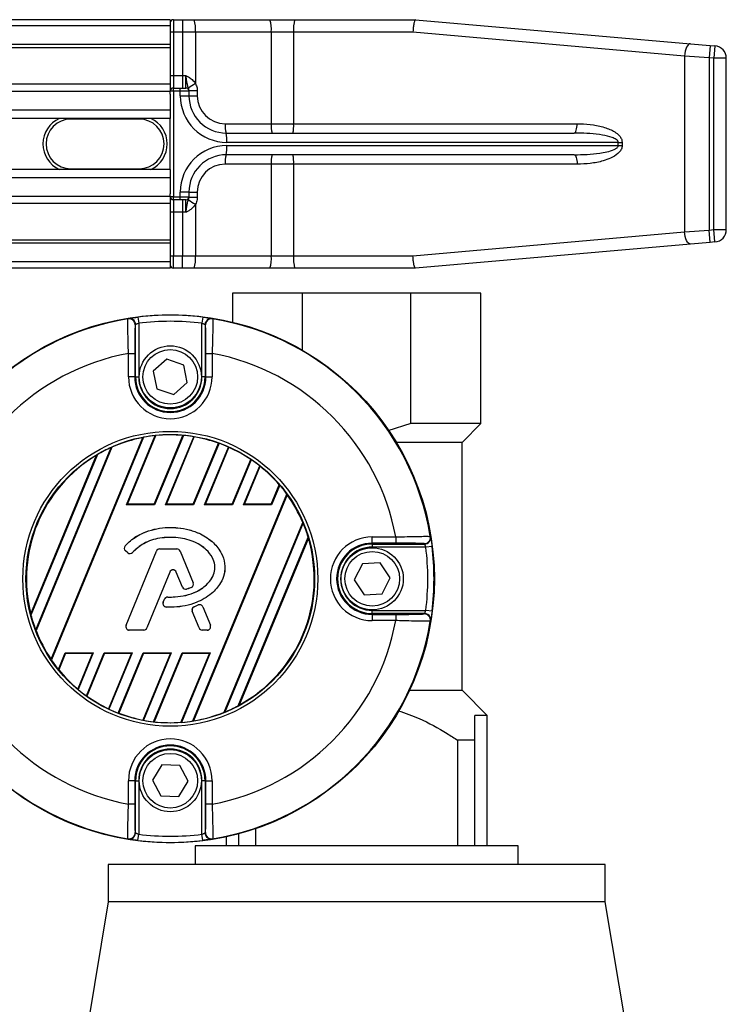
# Model space of a CAD drawing. Header units: millimetres. Extents: x 0 to 420, y 0 to 297.
# Tile 92 of 128: x 220.22 to 224.32, y 234.21 to 239.92. Entities that reach past the tile are written whole.
import ezdxf

# ---------------------------------------------------------------- set-up
doc = ezdxf.new("R2010")
doc.units = ezdxf.units.MM

msp = doc.modelspace()

# ---------------------------------------------------------------- linework, layer by layer
at = {"color": 7, "linetype": 'Continuous', "lineweight": 25}
for p, q in [((221.09183, 239.92173), (58.90817, 239.92173)), ((221.09183, 239.88569), (58.90817, 239.88569)), ((221.09183, 239.92173), (221.09183, 239.88569)), ((221.09183, 239.88569), (221.09183, 239.77756)), ((221.10985, 239.92173), (221.10985, 239.84965)), ((221.10985, 239.92173), (221.16242, 239.92173)), ((221.16242, 239.92173), (221.16242, 239.84965)), ((221.16242, 239.92173), (221.22979, 239.92173)), ((221.22979, 239.92173), (221.67005, 239.92173)), ((221.67005, 239.92173), (221.81278, 239.92173)), ((221.81278, 239.92173), (222.51485, 239.92173)), ((222.51485, 239.92173), (222.51495, 239.92173)), ((222.51495, 239.92173), (224.10923, 239.78225)), ((221.10985, 239.84965), (221.09183, 239.84965)), ((221.10985, 239.84965), (221.10985, 239.59736)), ((221.16242, 239.84965), (221.10985, 239.84965)), ((221.16242, 239.84965), (221.16242, 239.59736)), ((221.23728, 239.84965), (221.16242, 239.84965)), ((221.67753, 239.84965), (221.23728, 239.84965)), ((221.23728, 239.84965), (221.23728, 239.55062)), ((221.67753, 239.84965), (221.67753, 239.31804)), ((221.80729, 239.84965), (221.67753, 239.84965)), ((221.80729, 239.84965), (221.80729, 239.31804)), ((222.49921, 239.84965), (221.80729, 239.84965)), ((224.07421, 239.71044), (222.49921, 239.84965)), ((221.09183, 239.77756), (58.90817, 239.77756)), ((221.09183, 239.75918), (58.90817, 239.75918)), ((221.09183, 239.77756), (221.09183, 239.75918)), ((221.09183, 239.75918), (221.09183, 239.5469)), ((224.10923, 239.78225), (224.2242, 239.77219)), ((224.2242, 239.77219), (224.21791, 239.70038)), ((224.2242, 239.77219), (224.25119, 239.76983)), ((224.25119, 239.76983), (224.24491, 239.69802)), ((224.21791, 239.70038), (224.07421, 239.71044)), ((224.07421, 239.71044), (224.07421, 238.69138)), ((224.24491, 239.69802), (224.21791, 239.70038)), ((224.21791, 239.70038), (224.21791, 238.70144)), ((224.24491, 238.7038), (224.24491, 239.69802)), ((224.31699, 239.69802), (224.24491, 239.69802)), ((224.31699, 238.7038), (224.31699, 239.69802)), ((221.09183, 239.59736), (221.10985, 239.59736)), ((221.10985, 239.59736), (221.10985, 239.52528)), ((221.10985, 239.59736), (221.16242, 239.59736)), ((221.16242, 239.59736), (221.16242, 239.52528)), ((221.16242, 239.59736), (221.18243, 239.59736)), ((221.09183, 239.5469), (207.91889, 239.5469)), ((221.09183, 239.5469), (221.09183, 239.50726)), ((221.10985, 239.52528), (221.1484, 239.52528)), ((221.1484, 239.52528), (221.18193, 239.52528)), ((221.09183, 239.50508), (207.96038, 239.50508)), ((221.09183, 239.48984), (221.09183, 239.50726)), ((221.1111, 239.50726), (221.09183, 239.50726)), ((221.09183, 239.48984), (221.09183, 239.39737)), ((221.1111, 239.50726), (221.1111, 238.89456)), ((221.14966, 239.50726), (221.1111, 239.50726)), ((221.14966, 239.48023), (221.14966, 239.50726)), ((221.19995, 239.50726), (221.14966, 239.50726)), ((221.14966, 239.48023), (221.19995, 239.48023)), ((221.19995, 239.51028), (221.2484, 239.51028)), ((221.19995, 239.50726), (221.19995, 239.48023)), ((221.19995, 239.48023), (221.2484, 239.48023)), ((221.2484, 239.51028), (221.2484, 239.48023)), ((221.09183, 239.39737), (208.02291, 239.39737)), ((221.09183, 239.39737), (221.09183, 239.34868)), ((221.09183, 239.34868), (208.03702, 239.34868)), ((220.51517, 239.34868), (220.51517, 239.34507)), ((220.91162, 239.34507), (220.51517, 239.34507)), ((220.91162, 239.34507), (220.91162, 239.34868)), ((221.09183, 239.05314), (221.09183, 239.34868)), ((221.41058, 239.31804), (221.67753, 239.31804)), ((221.67753, 239.31804), (221.80729, 239.31804)), ((221.80729, 239.31804), (223.45167, 239.31804)), ((221.41619, 239.26398), (223.43491, 239.26398)), ((223.69039, 239.20992), (221.41997, 239.20992)), ((221.41997, 239.1919), (223.69039, 239.1919)), ((223.69039, 239.1919), (223.69039, 239.20992)), ((223.69039, 239.20992), (223.71293, 239.20992)), ((223.69039, 239.1919), (223.71293, 239.1919)), ((223.71293, 239.20992), (223.71293, 239.1919)), ((223.43491, 239.13784), (221.41619, 239.13784)), ((221.67753, 239.08378), (221.41058, 239.08378)), ((221.80729, 239.08378), (221.67753, 239.08378)), ((221.67753, 239.08378), (221.67753, 238.55218)), ((221.80729, 239.08378), (221.80729, 238.55218)), ((223.45167, 239.08378), (221.80729, 239.08378)), ((221.09183, 239.05314), (208.04505, 239.05314)), ((220.51517, 239.05675), (220.91162, 239.05675)), ((220.51517, 239.05314), (220.51517, 239.05675)), ((220.91162, 239.05675), (220.91162, 239.05314)), ((221.09183, 239.05314), (221.09183, 239.00445)), ((221.09183, 239.00445), (208.04505, 239.00445)), ((221.09183, 239.00445), (221.09183, 238.91198)), ((221.09183, 238.89674), (208.04505, 238.89674)), ((221.09183, 238.89456), (221.09183, 238.91198)), ((221.14966, 238.89456), (221.14966, 238.92159)), ((221.19995, 238.92159), (221.14966, 238.92159)), ((221.19995, 238.92159), (221.19995, 238.89456)), ((221.19995, 238.92159), (221.2484, 238.92159)), ((221.2484, 238.92159), (221.2484, 238.89155)), ((221.09183, 238.85493), (208.04505, 238.85493)), ((221.1111, 238.89456), (221.09183, 238.89456)), ((221.09183, 238.89456), (221.09183, 238.85493)), ((221.09183, 238.85493), (221.09183, 238.64264)), ((221.1484, 238.87654), (221.10985, 238.87654)), ((221.10985, 238.87654), (221.10985, 238.80446)), ((221.1111, 238.89456), (221.14966, 238.89456)), ((221.18193, 238.87654), (221.1484, 238.87654)), ((221.14966, 238.89456), (221.19995, 238.89456)), ((221.16242, 238.87654), (221.16242, 238.80446)), ((221.19995, 238.89155), (221.2484, 238.89155)), ((221.23728, 238.8512), (221.23728, 238.55218)), ((221.10985, 238.80446), (221.09183, 238.80446)), ((221.16242, 238.80446), (221.10985, 238.80446)), ((221.10985, 238.80446), (221.10985, 238.55218)), ((221.18243, 238.80446), (221.16242, 238.80446)), ((221.16242, 238.80446), (221.16242, 238.55218)), ((222.49921, 238.55218), (224.07421, 238.69138)), ((224.07421, 238.69138), (224.21791, 238.70144)), ((224.21791, 238.70144), (224.24491, 238.7038)), ((224.2242, 238.62963), (224.21791, 238.70144)), ((224.25119, 238.632), (224.24491, 238.7038)), ((224.24491, 238.7038), (224.31699, 238.7038)), ((221.09183, 238.64264), (208.04505, 238.64264)), ((221.09183, 238.62426), (208.04505, 238.62426)), ((221.09183, 238.64264), (221.09183, 238.62426)), ((221.09183, 238.62426), (221.09183, 238.51614)), ((224.10923, 238.61958), (222.51495, 238.48009)), ((224.2242, 238.62963), (224.10923, 238.61958)), ((224.25119, 238.632), (224.2242, 238.62963)), ((221.09183, 238.51614), (208.04505, 238.51614)), ((221.09183, 238.55218), (221.10985, 238.55218)), ((221.09183, 238.51614), (221.09183, 238.48009)), ((221.10985, 238.55218), (221.16242, 238.55218)), ((221.10985, 238.48009), (221.10985, 238.55218)), ((221.16242, 238.48009), (221.16242, 238.55218)), ((221.16242, 238.55218), (221.23728, 238.55218)), ((221.23728, 238.55218), (221.67753, 238.55218)), ((221.67753, 238.55218), (221.80729, 238.55218)), ((221.80729, 238.55218), (222.49921, 238.55218)), ((221.09183, 238.48009), (208.04505, 238.48009)), ((221.16242, 238.48009), (221.10985, 238.48009)), ((221.22979, 238.48009), (221.16242, 238.48009)), ((221.67005, 238.48009), (221.22979, 238.48009)), ((221.81278, 238.48009), (221.67005, 238.48009)), ((222.51485, 238.48009), (221.81278, 238.48009)), ((222.51495, 238.48009), (222.51485, 238.48009)), ((221.45224, 238.33593), (221.45224, 238.16662)), ((221.85885, 238.33593), (221.45224, 238.33593)), ((221.85885, 238.00372), (221.85885, 238.33593)), ((222.48725, 238.33593), (221.85885, 238.33593)), ((222.48725, 237.57889), (222.48725, 238.33593)), ((222.89387, 238.33593), (222.48725, 238.33593)), ((222.89387, 237.57889), (222.89387, 238.33593)), ((220.90385, 238.19615), (220.90828, 238.16038)), ((220.90828, 238.16038), (220.90828, 237.84938)), ((221.27981, 238.19615), (221.27538, 238.16038)), ((221.27538, 237.84938), (221.27538, 238.16038)), ((220.89026, 237.84938), (220.89026, 238.15221)), ((221.29339, 238.15221), (221.29339, 237.84938)), ((220.84918, 237.98561), (220.88521, 237.98561)), ((220.84918, 237.84938), (220.84918, 237.98561)), ((220.88521, 237.98561), (220.88521, 237.84938)), ((221.29844, 237.98561), (221.33448, 237.98561)), ((221.29844, 237.84938), (221.29844, 237.98561)), ((221.33448, 237.98561), (221.33448, 237.84938)), ((221.07116, 237.95134), (220.99319, 237.88247)), ((221.1698, 237.91826), (221.07116, 237.95134)), ((220.99319, 237.88247), (221.01385, 237.7805)), ((221.19046, 237.81629), (221.1698, 237.91826)), ((220.88521, 237.84938), (220.84918, 237.84938)), ((220.89026, 237.84938), (220.88521, 237.84938)), ((220.89026, 237.84938), (220.90828, 237.84938)), ((221.11249, 237.74742), (221.19046, 237.81629)), ((221.29339, 237.84938), (221.27538, 237.84938)), ((221.29339, 237.84938), (221.29844, 237.84938)), ((221.29844, 237.84938), (221.33448, 237.84938)), ((221.01385, 237.7805), (221.11249, 237.74742)), ((222.48725, 237.57889), (222.35391, 237.53579)), ((222.89387, 237.57889), (222.48725, 237.57889)), ((222.78593, 237.47095), (222.89387, 237.57889)), ((220.39983, 236.21112), (220.93268, 237.49755)), ((220.93671, 237.49896), (220.40167, 236.20727)), ((220.83784, 237.10737), (221.00415, 237.50887)), ((220.8426, 237.11054), (221.00747, 237.50858)), ((220.99864, 237.11054), (221.16399, 237.50973)), ((221.16756, 237.51005), (221.00076, 237.10737)), ((221.0641, 237.10737), (221.22771, 237.50236)), ((221.06886, 237.11054), (221.23068, 237.50123)), ((222.40219, 237.47095), (222.78593, 237.47095)), ((222.78575, 236.02932), (222.78575, 237.47095)), ((220.31086, 236.38135), (220.7494, 237.44008)), ((220.75327, 237.44112), (220.31286, 236.37788)), ((221.2249, 237.11054), (221.37155, 237.4646)), ((221.37479, 237.46411), (221.22702, 237.10737)), ((221.29036, 237.10737), (221.42912, 237.44237)), ((221.29512, 237.11054), (221.43179, 237.4405)), ((220.28239, 236.47384), (220.66387, 237.39482)), ((220.66883, 237.39848), (220.2833, 236.46774)), ((221.45116, 237.11054), (221.55868, 237.37011)), ((221.56161, 237.36889), (221.45328, 237.10737)), ((221.51662, 237.10737), (221.61018, 237.33323)), ((221.52138, 237.11054), (221.61252, 237.33057)), ((221.67742, 237.11054), (221.72407, 237.22318)), ((221.72666, 237.22113), (221.67954, 237.10737)), ((221.22332, 235.85304), (221.76818, 237.16845)), ((221.77009, 237.16474), (221.22729, 235.85432)), ((220.83784, 237.10737), (220.8426, 237.11054)), ((221.00076, 237.10737), (220.83784, 237.10737)), ((220.99864, 237.11054), (220.8426, 237.11054)), ((221.00076, 237.10737), (220.99864, 237.11054)), ((221.0641, 237.10737), (221.06886, 237.11054)), ((221.22702, 237.10737), (221.0641, 237.10737)), ((221.2249, 237.11054), (221.06886, 237.11054)), ((221.22702, 237.10737), (221.2249, 237.11054)), ((221.29036, 237.10737), (221.29512, 237.11054)), ((221.45328, 237.10737), (221.29036, 237.10737)), ((221.45116, 237.11054), (221.29512, 237.11054)), ((221.45328, 237.10737), (221.45116, 237.11054)), ((221.51662, 237.10737), (221.52138, 237.11054)), ((221.67954, 237.10737), (221.51662, 237.10737)), ((221.67742, 237.11054), (221.52138, 237.11054)), ((221.67954, 237.10737), (221.67742, 237.11054)), ((221.09183, 236.97579), (221.09183, 236.97595)), ((221.4038, 235.90374), (221.85995, 237.00498)), ((221.86203, 237.00169), (221.4076, 235.9046)), ((221.48627, 235.9416), (221.89149, 236.9199)), ((221.89255, 236.91415), (221.49108, 235.94491)), ((222.26315, 236.92071), (222.39939, 236.92071)), ((222.26315, 236.88467), (222.26315, 236.92071)), ((222.39939, 236.92071), (222.39939, 236.88467)), ((220.82962, 236.86873), (220.82951, 236.86883)), ((220.83188, 236.84003), (220.83177, 236.83991)), ((220.84486, 236.82899), (220.83177, 236.83991)), ((220.84496, 236.82912), (220.83188, 236.84003)), ((221.02976, 236.85133), (221.02976, 236.85149)), ((221.02976, 236.85149), (221.12987, 236.85149)), ((221.02976, 236.85133), (221.12987, 236.85133)), ((221.12987, 236.85133), (221.12987, 236.85149)), ((222.39939, 236.88467), (222.26315, 236.88467)), ((222.26315, 236.87962), (222.26315, 236.88467)), ((222.26315, 236.87962), (222.56599, 236.87962)), ((222.26315, 236.87962), (222.26315, 236.8616)), ((222.57415, 236.8616), (222.26315, 236.8616)), ((222.60992, 236.86603), (222.57415, 236.8616)), ((220.83512, 236.4081), (221.011, 236.83888)), ((220.83526, 236.40804), (221.01114, 236.83882)), ((220.84496, 236.82912), (220.84486, 236.82899)), ((220.87302, 236.83136), (220.87314, 236.83126)), ((221.01114, 236.83882), (221.011, 236.83888)), ((221.14849, 236.83882), (221.14864, 236.83888)), ((221.14849, 236.83882), (221.22401, 236.65386)), ((221.14864, 236.83888), (221.22415, 236.65392)), ((222.20612, 236.76507), (222.15928, 236.67217)), ((222.30999, 236.77095), (222.20612, 236.76507)), ((222.36702, 236.68394), (222.30999, 236.77095)), ((221.08849, 236.7172), (220.95606, 236.39283)), ((221.08864, 236.71714), (220.9562, 236.39277)), ((221.08849, 236.7172), (221.08864, 236.71714)), ((221.12632, 236.7172), (221.12618, 236.71714)), ((221.16186, 236.62974), (221.12618, 236.71714)), ((221.16201, 236.6298), (221.12632, 236.7172)), ((222.15928, 236.67217), (222.21631, 236.58516)), ((222.32018, 236.59104), (222.36702, 236.68394)), ((221.16201, 236.6298), (221.16186, 236.62974)), ((221.18649, 236.61816), (221.18653, 236.61801)), ((221.21304, 236.62766), (221.2131, 236.62751)), ((221.22401, 236.65386), (221.22415, 236.65392)), ((221.05071, 236.54219), (221.05786, 236.55929)), ((221.05085, 236.54213), (221.05801, 236.55923)), ((221.05801, 236.55923), (221.05786, 236.55929)), ((221.07655, 236.57158), (221.07655, 236.57173)), ((222.21631, 236.58516), (222.32018, 236.59104)), ((221.05085, 236.54213), (221.05071, 236.54219)), ((221.06824, 236.51428), (221.06823, 236.51413)), ((221.2299, 236.51575), (221.25404, 236.52612)), ((221.22997, 236.51561), (221.2299, 236.51575)), ((221.22997, 236.51561), (221.2541, 236.52597)), ((221.2541, 236.52597), (221.25404, 236.52612)), ((221.28066, 236.51509), (221.28081, 236.51515)), ((221.28066, 236.51509), (221.32437, 236.40804)), ((221.28081, 236.51515), (221.32452, 236.4081)), ((221.21928, 236.48952), (221.21914, 236.48946)), ((221.25861, 236.39277), (221.21914, 236.48946)), ((221.25876, 236.39283), (221.21928, 236.48952)), ((222.26315, 236.47649), (222.26315, 236.4945)), ((222.26315, 236.4945), (222.57415, 236.4945)), ((222.26315, 236.47649), (222.26315, 236.47144)), ((222.56599, 236.47649), (222.26315, 236.47649)), ((222.26315, 236.47144), (222.39939, 236.47144)), ((222.26315, 236.47144), (222.26315, 236.4354)), ((222.39939, 236.47144), (222.39939, 236.4354)), ((222.60992, 236.49008), (222.57415, 236.4945)), ((220.83526, 236.40804), (220.83512, 236.4081)), ((220.95606, 236.39283), (220.9562, 236.39277)), ((221.25876, 236.39283), (221.25861, 236.39277)), ((221.32437, 236.40804), (221.32452, 236.4081)), ((222.39939, 236.4354), (222.26315, 236.4354)), ((220.85388, 236.38032), (220.85388, 236.38016)), ((220.93744, 236.38032), (220.85388, 236.38032)), ((220.93744, 236.38016), (220.85388, 236.38016)), ((220.93744, 236.38032), (220.93744, 236.38016)), ((221.30575, 236.38032), (221.27738, 236.38032)), ((221.27738, 236.38032), (221.27738, 236.38016)), ((221.30575, 236.38016), (221.27738, 236.38016)), ((221.30575, 236.38032), (221.30575, 236.38016)), ((220.44235, 236.15257), (220.48219, 236.24874)), ((220.48431, 236.24556), (220.44491, 236.15043)), ((220.48219, 236.24874), (220.64511, 236.24874)), ((220.48219, 236.24874), (220.48431, 236.24556)), ((220.48431, 236.24556), (220.64035, 236.24556)), ((220.64035, 236.24556), (220.55477, 236.03894)), ((220.64511, 236.24874), (220.55707, 236.0362)), ((220.60504, 235.99909), (220.70845, 236.24874)), ((220.71057, 236.24556), (220.60794, 235.9978)), ((220.64511, 236.24874), (220.64035, 236.24556)), ((220.70845, 236.24874), (220.87137, 236.24874)), ((220.70845, 236.24874), (220.71057, 236.24556)), ((220.71057, 236.24556), (220.86661, 236.24556)), ((220.86661, 236.24556), (220.73345, 235.92409)), ((220.87137, 236.24874), (220.73609, 235.92215)), ((220.78988, 235.8991), (220.93471, 236.24874)), ((220.93683, 236.24556), (220.79309, 235.89854)), ((220.87137, 236.24874), (220.86661, 236.24556)), ((221.09287, 236.24556), (220.93258, 235.85858)), ((220.93471, 236.24874), (221.09763, 236.24874)), ((220.93471, 236.24874), (220.93683, 236.24556)), ((221.09763, 236.24874), (220.93552, 235.85738)), ((220.93683, 236.24556), (221.09287, 236.24556)), ((220.99508, 235.84824), (221.16097, 236.24874)), ((221.16309, 236.24556), (220.99861, 235.84847)), ((221.09763, 236.24874), (221.09287, 236.24556)), ((221.31913, 236.24556), (221.15343, 235.84553)), ((221.32389, 236.24874), (221.15671, 235.84515)), ((221.16097, 236.24874), (221.32389, 236.24874)), ((221.16097, 236.24874), (221.16309, 236.24556)), ((221.16309, 236.24556), (221.31913, 236.24556)), ((221.32389, 236.24874), (221.31913, 236.24556)), ((222.78593, 236.02932), (222.47922, 236.02932)), ((222.92991, 235.88534), (222.78593, 236.02932)), ((222.92991, 235.88534), (222.85783, 235.88534)), ((222.92991, 235.1283), (222.92991, 235.88534)), ((222.85783, 235.74117), (222.75865, 235.74117)), ((222.75865, 235.74117), (222.75865, 235.1283)), ((222.85783, 235.1283), (222.85783, 235.74117)), ((221.04315, 235.59868), (220.98786, 235.51055)), ((221.14712, 235.59485), (221.04315, 235.59868)), ((221.19579, 235.5029), (221.14712, 235.59485)), ((220.84918, 235.37049), (220.84918, 235.50673)), ((220.88521, 235.50673), (220.84918, 235.50673)), ((220.88521, 235.50673), (220.88521, 235.37049)), ((220.89026, 235.50673), (220.88521, 235.50673)), ((220.89026, 235.2039), (220.89026, 235.50673)), ((220.89026, 235.50673), (220.90828, 235.50673)), ((220.90828, 235.50673), (220.90828, 235.19573)), ((220.98786, 235.51055), (221.03653, 235.4186)), ((221.1405, 235.41478), (221.19579, 235.5029)), ((221.29339, 235.50673), (221.27538, 235.50673)), ((221.27538, 235.19573), (221.27538, 235.50673)), ((221.29339, 235.50673), (221.29339, 235.2039)), ((221.29339, 235.50673), (221.29844, 235.50673)), ((221.29844, 235.37049), (221.29844, 235.50673)), ((221.29844, 235.50673), (221.33448, 235.50673)), ((221.33448, 235.50673), (221.33448, 235.37049)), ((221.03653, 235.4186), (221.1405, 235.41478)), ((220.88521, 235.37049), (220.84918, 235.37049)), ((221.33448, 235.37049), (221.29844, 235.37049)), ((220.90385, 235.15996), (220.90828, 235.19573)), ((221.27981, 235.15996), (221.27538, 235.19573)), ((221.48828, 235.19868), (221.48828, 235.1283)), ((221.58746, 235.1283), (221.58746, 235.22889)), ((221.23599, 235.1283), (221.23599, 235.02018)), ((223.11011, 235.1283), (221.23599, 235.1283)), ((221.41619, 235.18122), (221.41619, 235.1283)), ((223.11011, 235.02018), (223.11011, 235.1283)), ((220.73142, 235.02018), (220.73142, 234.80393)), ((223.61468, 235.02018), (220.73142, 235.02018)), ((223.61468, 234.80393), (223.61468, 235.02018)), ((220.73142, 234.80393), (220.58726, 233.93895)), ((222.17305, 234.80393), (220.73142, 234.80393)), ((223.61468, 234.80393), (222.17305, 234.80393)), ((223.75885, 233.93895), (223.61468, 234.80393))]:
    msp.add_line(p, q, dxfattribs=at)
at = {"color": 7, "linetype": 'Continuous', "lineweight": 25, "flags": 128}
for points in [[(224.10923, 239.78225), (224.10342, 239.7813), (224.09758, 239.77751), (224.09197, 239.77103), (224.08679, 239.76212), (224.08226, 239.75113), (224.07856, 239.73851), (224.07584, 239.72476), (224.07421, 239.71044)], [(223.43491, 239.26398), (223.43818, 239.26502), (223.44132, 239.2681), (223.44422, 239.27309), (223.44676, 239.27982), (223.44885, 239.28801), (223.4504, 239.29736), (223.45135, 239.3075), (223.45167, 239.31804)], [(223.43491, 239.13784), (223.43818, 239.1368), (223.44132, 239.13372), (223.44422, 239.12873), (223.44676, 239.12201), (223.44885, 239.11381), (223.4504, 239.10447), (223.45135, 239.09433), (223.45167, 239.08378)], [(224.10923, 238.61958), (224.10342, 238.62052), (224.09758, 238.62431), (224.09197, 238.63079), (224.08679, 238.6397), (224.08226, 238.65069), (224.07856, 238.66331), (224.07584, 238.67706), (224.07421, 238.69138)], [(220.84619, 238.18628), (220.84748, 238.18713), (220.84849, 238.18779)], [(221.33516, 238.18779), (221.33646, 238.18695), (221.33747, 238.18628)], [(222.60006, 236.92369), (222.6009, 236.9224), (222.60157, 236.92139)], [(222.60157, 236.43472), (222.60072, 236.43343), (222.60006, 236.43242)], [(220.84849, 235.16831), (220.8472, 235.16916), (220.84619, 235.16982)], [(221.33747, 235.16982), (221.33618, 235.16898), (221.33516, 235.16831)]]:
    msp.add_lwpolyline(points, dxfattribs=at)
at = {"color": 7, "linetype": 'Continuous', "lineweight": 25}
for centre, radius in [((221.09183, 236.67805), 1.53158), ((221.09183, 237.84938), 0.18021), ((221.09183, 237.84938), 0.15858), ((221.09183, 236.67805), 0.85535), ((221.09183, 236.67805), 0.83734), ((222.26315, 236.67805), 0.18021), ((222.26315, 236.67805), 0.15858), ((221.09183, 235.50673), 0.18021), ((221.09183, 235.50673), 0.15858)]:
    msp.add_circle(centre, radius, dxfattribs=at)
for centre, radius, start, end in [((221.10985, 239.90371), 0.01802, 90, 180), ((221.05813, 239.86747), 0.18003, 354.3173, 17.54028), ((221.49839, 239.86747), 0.18003, 354.3173, 17.54028), ((222.04801, 239.86756), 0.24139, 167.03311, 184.25633), ((224.24491, 239.69802), 0.07208, 0, 85), ((221.10985, 239.50726), 0.01802, 90, 180), ((221.04558, 239.51174), 0.06568, 356.08602, 11.89455), ((221.08413, 239.51174), 0.06568, 356.08602, 11.89455), ((221.18193, 239.50726), 0.01802, 0, 90), ((221.41693, 239.23085), 0.36679, 119.32757, 126.80885), ((221.41997, 239.48023), 0.27031, 180, 270), ((221.41619, 239.48023), 0.21624, 180, 270), ((221.41058, 239.48023), 0.16218, 180, 270), ((220.51517, 239.20091), 0.16218, 114.34065, 245.65935), ((220.51517, 239.20091), 0.14416, 90, 270), ((220.91162, 239.20091), 0.14416, 270, 90), ((220.91162, 239.20091), 0.16218, 294.34065, 65.65935), ((221.54494, 239.30467), 0.13502, 174.3173, 197.54028), ((221.81189, 239.30467), 0.13502, 174.3173, 197.54028), ((221.62674, 239.30461), 0.18104, 347.03311, 4.25633), ((221.22339, 239.22337), 0.19704, 356.08602, 11.89455), ((221.41997, 238.92159), 0.27031, 90, 180), ((221.22339, 239.17845), 0.19704, 348.10545, 3.91398), ((221.41619, 238.92159), 0.21624, 90, 180), ((221.54494, 239.09715), 0.13502, 162.45972, 185.6827), ((221.81189, 239.09715), 0.13502, 162.45972, 185.6827), ((221.62674, 239.09722), 0.18104, 355.74367, 12.96689), ((221.41058, 238.92159), 0.16218, 90, 180), ((221.10985, 238.89456), 0.01802, 180, 270), ((221.04558, 238.89008), 0.06568, 348.10545, 3.91398), ((221.08413, 238.89008), 0.06568, 348.10545, 3.91398), ((221.18193, 238.89456), 0.01802, 270, 0), ((221.41693, 239.17097), 0.36679, 233.19115, 240.67243), ((224.24491, 238.7038), 0.07208, 275, 0), ((221.10985, 238.49812), 0.01802, 180, 270), ((221.05813, 238.53435), 0.18003, 342.45972, 5.6827), ((221.49839, 238.53435), 0.18003, 342.45972, 5.6827), ((222.04801, 238.53426), 0.24139, 175.74367, 192.96689), ((221.09183, 236.67805), 1.5281, 99.2503, 170.7497), ((220.85197, 238.15071), 0.03604, 0.01022, 99.23452), ((220.85422, 238.15221), 0.03604, 54.70251, 99.14453), ((220.85421, 238.15221), 0.03605, 0.0127, 54.70421), ((221.09183, 236.67805), 1.52969, 82.94126, 97.05874), ((221.09183, 236.67805), 1.49365, 82.94126, 97.05874), ((221.32944, 238.15221), 0.03605, 115.69988, 179.98753), ((221.33168, 238.15071), 0.03604, 80.76548, 179.98978), ((221.32944, 238.15222), 0.03604, 80.85463, 115.70052), ((221.09183, 236.67805), 1.5281, 9.2503, 80.7497), ((221.09183, 236.67805), 1.32989, 100.51312, 169.48688), ((221.09183, 236.67805), 1.32989, 10.51312, 79.48688), ((221.09183, 237.84938), 0.24265, 180, 0), ((221.09183, 237.84938), 0.20662, 180, 0), ((221.09183, 237.84938), 0.20157, 180, 0), ((221.09183, 237.84938), 0.18355, 180, 0), ((221.09183, 236.67805), 0.8348, 100.99004, 113.92589), ((221.09183, 236.67805), 0.83543, 96.02402, 100.70066), ((221.09183, 236.67805), 0.8348, 85.04107, 95.79952), ((221.09183, 236.67805), 0.83543, 80.63894, 84.79904), ((221.09183, 236.67805), 0.8348, 70.42259, 80.42516), ((221.09183, 236.67805), 0.83543, 114.19736, 120.41929), ((221.09183, 236.67805), 0.83543, 66.18776, 70.20221), ((221.09183, 236.67805), 0.8348, 55.9972, 65.96862), ((221.09183, 236.67805), 0.8348, 120.84018, 194.15982), ((221.09183, 236.67805), 0.83543, 51.6503, 55.78351), ((221.09183, 236.67805), 0.8348, 40.76796, 51.41119), ((221.09183, 236.67805), 0.83543, 35.94419, 40.54548), ((221.09183, 236.67805), 0.8348, 23.05526, 35.66131), ((221.09183, 236.67805), 0.83543, 16.82689, 22.79175), ((221.09183, 236.67805), 0.8348, 298.57164, 16.42836), ((222.26315, 236.67805), 0.24265, 90, 270), ((222.56448, 236.91791), 0.03604, 270.01022, 9.23452), ((222.56599, 236.91566), 0.03604, 324.70251, 9.14453), ((220.84476, 236.85548), 0.02027, 138.8059, 230.16689), ((220.84476, 236.85548), 0.02012, 138.8059, 230.16689), ((221.02976, 236.83121), 0.02027, 90, 157.79071), ((221.02976, 236.83121), 0.02012, 90, 157.79071), ((221.12987, 236.83121), 0.02027, 22.20929, 90), ((221.12987, 236.83121), 0.02012, 22.20929, 90), ((222.26315, 236.67805), 0.20662, 90, 270), ((222.26315, 236.67805), 0.20157, 90, 270), ((222.26315, 236.67805), 0.18355, 90, 270), ((222.56598, 236.91567), 0.03605, 270.0127, 324.70421), ((221.09183, 236.67805), 1.49365, 352.94126, 7.05874), ((221.09183, 236.67805), 1.52969, 352.94126, 7.05874), ((220.85785, 236.84456), 0.02027, 230.16689, 318.97709), ((220.85785, 236.84456), 0.02012, 230.16689, 318.97709), ((221.10741, 236.70948), 0.02043, 22.20926, 157.79071), ((221.10741, 236.70948), 0.02027, 22.20926, 157.79071), ((221.18063, 236.63741), 0.02027, 202.20926, 286.93498), ((221.18063, 236.63741), 0.02012, 202.20926, 286.93498), ((221.20538, 236.64626), 0.02012, 292.3787, 22.20929), ((221.20538, 236.64626), 0.02027, 292.3787, 22.20929), ((221.07656, 236.55146), 0.02027, 90.035, 157.29049), ((221.07656, 236.55146), 0.02012, 90.035, 157.29049), ((221.06941, 236.53437), 0.02027, 157.29049, 266.67135), ((221.06941, 236.53437), 0.02012, 157.29049, 266.67135), ((221.2379, 236.49712), 0.02027, 113.24584, 202.20927), ((221.2379, 236.49712), 0.02012, 113.24584, 202.20927), ((221.26204, 236.50749), 0.02027, 22.20926, 113.24584), ((221.26204, 236.50749), 0.02012, 22.20926, 113.24584), ((221.09183, 236.67805), 0.83543, 194.58071, 200.80264), ((222.56448, 236.4382), 0.03604, 350.76548, 89.98978), ((222.56598, 236.44044), 0.03605, 25.69988, 89.98753), ((222.56599, 236.44044), 0.03604, 350.85463, 25.70052), ((221.09183, 236.67805), 1.5281, 189.2503, 260.7497), ((221.09183, 236.67805), 1.32989, 190.51312, 259.48688), ((220.85388, 236.40044), 0.02027, 157.79071, 270), ((220.85388, 236.40044), 0.02012, 157.79071, 270), ((220.93744, 236.40044), 0.02012, 270, 337.79071), ((220.93744, 236.40044), 0.02027, 270, 337.79071), ((221.27738, 236.40044), 0.02027, 202.20927, 270), ((221.27738, 236.40044), 0.02012, 202.20927, 270), ((221.30575, 236.40044), 0.02027, 270, 22.20926), ((221.30575, 236.40044), 0.02012, 270, 22.20926), ((221.09183, 236.67805), 1.32989, 280.51312, 349.48688), ((221.09183, 236.67805), 1.5281, 279.2503, 350.7497), ((221.09183, 236.67805), 0.8348, 201.07411, 214.00996), ((221.09183, 236.67805), 0.83543, 214.29934, 218.97598), ((221.09183, 236.67805), 0.8348, 219.20048, 229.95893), ((221.09183, 236.67805), 0.83543, 230.20096, 234.36106), ((221.09183, 236.67805), 0.8348, 234.57484, 244.57741), ((221.09183, 236.67805), 0.83543, 292.20825, 298.17311), ((221.09183, 236.67805), 0.83543, 244.79779, 248.81224), ((221.09183, 236.67805), 0.8348, 249.03138, 259.0028), ((221.09183, 236.67805), 0.8348, 279.33869, 291.94474), ((221.09183, 236.67805), 0.83543, 259.21649, 263.3497), ((221.09183, 236.67805), 0.8348, 263.58881, 274.23204), ((221.09183, 236.67805), 0.83543, 274.45452, 279.05581), ((221.09183, 235.50673), 0.24265, 0, 180), ((221.09183, 235.50673), 0.20662, 0, 180), ((221.09183, 235.50673), 0.20157, 0, 180), ((221.09183, 235.50673), 0.18355, 0, 180), ((220.85197, 235.2054), 0.03604, 260.76548, 359.98978), ((220.85421, 235.2039), 0.03605, 295.69988, 359.98753), ((221.09183, 236.67805), 1.49365, 262.94126, 277.05874), ((221.32944, 235.2039), 0.03605, 180.0127, 234.70421), ((221.33168, 235.2054), 0.03604, 180.01022, 279.23452), ((220.85422, 235.20389), 0.03604, 260.85463, 295.70052), ((221.09183, 236.67805), 1.52969, 262.94126, 277.05874), ((221.32944, 235.20389), 0.03604, 234.70251, 279.14453)]:
    msp.add_arc(centre, radius, start, end, dxfattribs=at)
for centre, major_axis, ratio, start_param, end_param in [((222.20238, 236.67805), (2.14919, 0), 0.8660474, 2.2275086, 2.228827), ((219.98128, 236.67805), (2.14919, 0), 0.8660474, 0.9127656, 0.914084), ((221.26818, 236.60501), (0.89047, -0.36884), 0.9801928, 2.308609, 2.3130735), ((220.94777, 236.73772), (0.72737, -0.30129), 0.9801928, 1.8803542, 1.8845944), ((221.2603, 236.60827), (0.85066, -0.35235), 0.9801928, 2.0576555, 2.0615643), ((220.93989, 236.74099), (0.76718, -0.31778), 0.9801928, 1.5976203, 1.6014484), ((220.95566, 236.73446), (0.68756, -0.2848), 0.9801928, 2.2327064, 2.2381305), ((221.25241, 236.61154), (0.81085, -0.33586), 0.9801928, 1.8161736, 1.8199076), ((220.93201, 236.74425), (0.80699, -0.33427), 0.9801928, 1.3453037, 1.3490343), ((221.27606, 236.60174), (0.93027, -0.38533), 0.9801928, 2.6059882, 2.612204), ((221.24453, 236.6148), (0.77104, -0.31937), 0.9801928, 1.5655623, 1.5693696), ((220.92412, 236.74752), (0.8468, -0.35076), 0.9801928, 1.1035269, 1.107406), ((221.23664, 236.61807), (0.73123, -0.30289), 0.9801928, 1.286575, 1.2907549), ((220.91624, 236.75079), (0.88661, -0.36725), 0.9801928, 0.8540417, 0.858425), ((221.22876, 236.62133), (0.69142, -0.2864), 0.9801928, 0.9431108, 0.9483466), ((220.90835, 236.75405), (0.92642, -0.38373), 0.9801928, 0.5629466, 0.5688565), ((221.09183, 235.5675), (0, 2.14919), 0.8660474, 5.3691013, 5.3704197), ((221.27606, 236.60174), (0.93027, -0.38533), 0.9801928, 3.6709813, 3.6771971), ((221.09183, 237.7886), (0, 2.14919), 0.8660474, 4.0543583, 4.0556767), ((220.95566, 236.73446), (0.68756, -0.2848), 0.9801928, 4.0450548, 4.0504789), ((221.26818, 236.60501), (0.89047, -0.36884), 0.9801928, 3.9701118, 3.9745763), ((220.94777, 236.73772), (0.72737, -0.30129), 0.9801928, 4.3985909, 4.4028311), ((221.2603, 236.60827), (0.85066, -0.35235), 0.9801928, 4.221621, 4.2255298), ((220.93989, 236.74099), (0.76718, -0.31778), 0.9801928, 4.6817369, 4.685565), ((220.90835, 236.75405), (0.92642, -0.38373), 0.9801928, 5.7143288, 5.7202387), ((221.25241, 236.61154), (0.81085, -0.33586), 0.9801928, 4.4632777, 4.4670117), ((220.93201, 236.74425), (0.80699, -0.33427), 0.9801928, 4.934151, 4.9378816), ((221.22876, 236.62133), (0.69142, -0.2864), 0.9801928, 5.3348387, 5.3400745), ((221.24453, 236.6148), (0.77104, -0.31937), 0.9801928, 4.7138157, 4.717623), ((220.92412, 236.74752), (0.8468, -0.35076), 0.9801928, 5.1757793, 5.1796584), ((221.23664, 236.61807), (0.73123, -0.30289), 0.9801928, 4.9924305, 4.9966103), ((220.91624, 236.75079), (0.88661, -0.36725), 0.9801928, 5.4247603, 5.4291436), ((222.20238, 236.67805), (2.14919, 0), 0.8660474, 4.0543583, 4.0556767), ((219.98128, 236.67805), (2.14919, 0), 0.8660474, 5.3691013, 5.3704197)]:
    msp.add_ellipse(centre, major_axis=major_axis, ratio=ratio, start_param=start_param, end_param=end_param, dxfattribs=at)
for points, knots in [([(222.51485, 239.92173), (222.5134, 239.92093), (222.51051, 239.91934), (222.50622, 239.90693), (222.50258, 239.88866), (222.50031, 239.86874), (222.49946, 239.85534), (222.49923, 239.85001), (222.49921, 239.84965)], [0, 0, 0, 0, 0.2144328, 0.4288627, 0.6433804, 0.858088, 0.9902914, 1, 1, 1, 1]), ([(221.18193, 239.52528), (221.18198, 239.52608), (221.18208, 239.52767), (221.18223, 239.5401), (221.18235, 239.5584), (221.18242, 239.57867), (221.18243, 239.59205), (221.18243, 239.59736)], [0, 0, 0, 0, 0.214798, 0.4295922, 0.6443511, 0.8590289, 1, 1, 1, 1]), ([(221.19717, 239.52451), (221.19666, 239.52603), (221.19429, 239.53314), (221.19025, 239.54629), (221.18711, 239.56386), (221.18455, 239.58127), (221.18326, 239.59102), (221.18244, 239.59724), (221.18243, 239.59736)], [0, 0, 0, 0, 0.07546259, 0.3531735, 0.65752826, 0.78078558, 0.99586318, 1, 1, 1, 1]), ([(221.18243, 239.59736), (221.18252, 239.59731), (221.18555, 239.59576), (221.19614, 239.59029), (221.21391, 239.57944), (221.22907, 239.56437), (221.23547, 239.55365), (221.23728, 239.55062)], [0, 0, 0, 0, 0.0042834, 0.1393325, 0.4884548, 0.8555438, 1, 1, 1, 1]), ([(221.19995, 239.51028), (221.19986, 239.5119), (221.19958, 239.51703), (221.19815, 239.52147), (221.19717, 239.52451)], [0, 0, 0, 0, 0.3161563, 1, 1, 1, 1]), ([(221.23728, 239.55062), (221.2412, 239.54247), (221.24739, 239.52962), (221.24813, 239.51546), (221.2484, 239.51028)], [0, 0, 0, 0, 0.63421378, 1, 1, 1, 1]), ([(223.45167, 239.31804), (223.45802, 239.31799), (223.48955, 239.3177), (223.54609, 239.31322), (223.61604, 239.29736), (223.66925, 239.27412), (223.6988, 239.24794), (223.71103, 239.22772), (223.71235, 239.21541), (223.71293, 239.20992)], [0, 0, 0, 0, 0.063267, 0.3140664, 0.5642573, 0.7790459, 0.8839577, 0.948253, 1, 1, 1, 1]), ([(223.69039, 239.20992), (223.69017, 239.21163), (223.6898, 239.21452), (223.68613, 239.2208), (223.67516, 239.22989), (223.64526, 239.24266), (223.57028, 239.25904), (223.49585, 239.26369), (223.44112, 239.26395), (223.43491, 239.26398)], [0, 0, 0, 0, 0.018798, 0.0316543, 0.0793157, 0.1734215, 0.3912563, 0.9308771, 1, 1, 1, 1]), ([(223.43491, 239.13784), (223.48455, 239.13903), (223.54808, 239.14055), (223.62508, 239.1545), (223.65813, 239.16372), (223.67825, 239.17448), (223.68569, 239.18091), (223.68918, 239.1858), (223.69032, 239.18967), (223.69038, 239.19152), (223.69039, 239.1919)], [0, 0, 0, 0, 0.5506407, 0.7047102, 0.8711549, 0.9302593, 0.9564835, 0.9796623, 0.9957571, 1, 1, 1, 1]), ([(223.71293, 239.1919), (223.71268, 239.18828), (223.7119, 239.17728), (223.70349, 239.16055), (223.68193, 239.13715), (223.64737, 239.11744), (223.59329, 239.09856), (223.52836, 239.08596), (223.47725, 239.0845), (223.45167, 239.08378)], [0, 0, 0, 0, 0.0341754, 0.1038923, 0.1730585, 0.3431926, 0.4908373, 0.7451899, 1, 1, 1, 1]), ([(221.18243, 238.80446), (221.18243, 238.80977), (221.18242, 238.82315), (221.18235, 238.84342), (221.18223, 238.86172), (221.18208, 238.87415), (221.18198, 238.87575), (221.18193, 238.87654)], [0, 0, 0, 0, 0.1409711, 0.3556489, 0.5704078, 0.785202, 1, 1, 1, 1]), ([(221.18243, 238.80446), (221.18244, 238.80458), (221.18265, 238.80612), (221.18407, 238.81692), (221.18663, 238.83568), (221.19092, 238.85853), (221.19499, 238.87076), (221.19717, 238.87731)], [0, 0, 0, 0, 0.0041403, 0.0545186, 0.3811386, 0.668374, 1, 1, 1, 1]), ([(221.23728, 238.8512), (221.23028, 238.84142), (221.21966, 238.82657), (221.19981, 238.81366), (221.1896, 238.80815), (221.18408, 238.80531), (221.18328, 238.8049), (221.18252, 238.80451), (221.18243, 238.80446)], [0, 0, 0, 0, 0.4878629, 0.7408917, 0.9631024, 0.9651262, 0.9957096, 1, 1, 1, 1]), ([(221.19717, 238.87731), (221.19778, 238.87918), (221.19921, 238.88357), (221.19968, 238.88864), (221.19995, 238.89155)], [0, 0, 0, 0, 0.4259094, 1, 1, 1, 1]), ([(221.2484, 238.89155), (221.24759, 238.88261), (221.24632, 238.8684), (221.23973, 238.85586), (221.23728, 238.8512)], [0, 0, 0, 0, 0.628235, 1, 1, 1, 1]), ([(222.51485, 238.48009), (222.5134, 238.48089), (222.51051, 238.48248), (222.50622, 238.49489), (222.50258, 238.51316), (222.50031, 238.53309), (222.49946, 238.54648), (222.49923, 238.55181), (222.49921, 238.55218)], [0, 0, 0, 0, 0.21443284, 0.42886266, 0.64338043, 0.85808798, 0.99029143, 1, 1, 1, 1]), ([(220.84918, 237.98561), (220.84848, 238.00843), (220.84708, 238.0541), (220.84584, 238.11483), (220.84535, 238.16018), (220.84557, 238.18289), (220.84602, 238.18537), (220.84619, 238.18628)], [0, 0, 0, 0, 0.2198289, 0.439994, 0.6588493, 0.8749667, 1, 1, 1, 1]), ([(220.84849, 238.18779), (220.8492, 238.18796), (220.85064, 238.1883), (220.86035, 238.18997), (220.87444, 238.19218), (220.88983, 238.19437), (220.89994, 238.19565), (220.90385, 238.19615)], [0, 0, 0, 0, 0.211904, 0.4248641, 0.6410447, 0.8611821, 1, 1, 1, 1]), ([(220.90828, 238.16038), (220.907, 238.1599), (220.9037, 238.15864), (220.89872, 238.15651), (220.89415, 238.15437), (220.89097, 238.15272), (220.8905, 238.15238), (220.89026, 238.15221)], [0, 0, 0, 0, 0.1400162, 0.3632789, 0.5814764, 0.7930201, 1, 1, 1, 1]), ([(221.29339, 238.15221), (221.29331, 238.15229), (221.29306, 238.15249), (221.29097, 238.15363), (221.28689, 238.15562), (221.2815, 238.15802), (221.27742, 238.15959), (221.27538, 238.16038)], [0, 0, 0, 0, 0.1194766, 0.3320203, 0.5518594, 0.7757647, 1, 1, 1, 1]), ([(221.27981, 238.19615), (221.28608, 238.19534), (221.29859, 238.19374), (221.31525, 238.19126), (221.32781, 238.18922), (221.33415, 238.18807), (221.3349, 238.18787), (221.33516, 238.18779)], [0, 0, 0, 0, 0.2219122, 0.4427502, 0.6617521, 0.8773894, 1, 1, 1, 1]), ([(221.31387, 238.18457), (221.31565, 238.18538), (221.31927, 238.18702), (221.32452, 238.18801), (221.32846, 238.18826), (221.32987, 238.18822), (221.33014, 238.18821)], [0, 0, 0, 0, 0.3377866, 0.6861592, 0.9399979, 1, 1, 1, 1]), ([(221.33747, 238.18628), (221.33773, 238.18386), (221.33825, 238.17902), (221.3382, 238.14451), (221.33744, 238.09406), (221.33612, 238.0379), (221.33495, 238.00057), (221.33448, 237.98561)], [0, 0, 0, 0, 0.2128736, 0.4254625, 0.6392063, 0.8554982, 1, 1, 1, 1]), ([(220.88802, 238.15071), (220.88783, 238.14996), (220.88733, 238.14791), (220.88654, 238.1292), (220.88581, 238.0919), (220.88531, 238.04194), (220.88524, 238.00439), (220.88521, 237.98561)], [0, 0, 0, 0, 0.1247127, 0.3404265, 0.5591887, 0.7796235, 1, 1, 1, 1]), ([(221.29844, 237.98561), (221.29843, 237.99792), (221.29839, 238.02863), (221.29806, 238.07481), (221.29742, 238.11631), (221.29658, 238.14471), (221.29595, 238.14871), (221.29564, 238.15071)], [0, 0, 0, 0, 0.1448814, 0.3615524, 0.5753397, 0.7876427, 1, 1, 1, 1]), ([(220.82951, 236.86883), (220.83961, 236.87924), (220.87005, 236.9106), (220.94679, 236.95443), (221.02853, 236.97442), (221.08185, 236.97571), (221.09183, 236.97595)], [0, 0, 0, 0, 0.1492432, 0.4498799, 0.8970463, 1, 1, 1, 1]), ([(220.82962, 236.86873), (220.83972, 236.87913), (220.87017, 236.91049), (220.94691, 236.95431), (221.02861, 236.97427), (221.08188, 236.97555), (221.09183, 236.97579)], [0, 0, 0, 0, 0.1493129, 0.4500911, 0.8973419, 1, 1, 1, 1]), ([(221.09183, 236.97595), (221.10626, 236.97555), (221.14344, 236.97452), (221.20269, 236.96364), (221.27472, 236.93756), (221.34109, 236.89335), (221.38898, 236.83208), (221.41067, 236.76807), (221.40846, 236.70661), (221.38181, 236.64481), (221.32865, 236.58345), (221.2353, 236.53126), (221.1422, 236.51206), (221.08324, 236.51371), (221.06823, 236.51413)], [0, 0, 0, 0, 0.0488198, 0.1257191, 0.2025152, 0.3068501, 0.3908537, 0.4609273, 0.5313055, 0.5934207, 0.6853305, 0.8005518, 0.9492387, 1, 1, 1, 1]), ([(221.09183, 236.97579), (221.10626, 236.97539), (221.14307, 236.97437), (221.20232, 236.96362), (221.27435, 236.93761), (221.34098, 236.89324), (221.38884, 236.832), (221.41051, 236.76805), (221.4083, 236.70665), (221.38167, 236.64489), (221.32855, 236.58357), (221.23525, 236.53141), (221.14218, 236.51222), (221.08324, 236.51387), (221.06824, 236.51428)], [0, 0, 0, 0, 0.0488472, 0.1245489, 0.2025643, 0.306892, 0.3908819, 0.4609349, 0.5312928, 0.5933834, 0.6852856, 0.8005092, 0.9492175, 1, 1, 1, 1]), ([(221.07655, 236.57158), (221.09098, 236.57184), (221.12631, 236.57247), (221.18218, 236.58006), (221.24526, 236.60111), (221.29742, 236.6364), (221.3344, 236.67878), (221.35081, 236.71985), (221.35159, 236.76146), (221.33589, 236.80547), (221.29858, 236.85299), (221.23092, 236.89708), (221.13643, 236.92082), (221.03292, 236.91831), (220.93852, 236.89018), (220.89346, 236.84971), (220.87302, 236.83136)], [0, 0, 0, 0, 0.046066, 0.1128211, 0.1792644, 0.2567154, 0.3109771, 0.3566506, 0.3948256, 0.441357, 0.5029355, 0.5845739, 0.6946394, 0.808434, 0.9131294, 1, 1, 1, 1]), ([(221.07655, 236.57173), (221.09098, 236.57199), (221.12629, 236.57263), (221.18214, 236.58021), (221.24518, 236.60125), (221.2973, 236.63651), (221.33425, 236.67885), (221.35065, 236.71987), (221.35144, 236.76142), (221.33576, 236.80537), (221.2985, 236.85285), (221.23089, 236.89691), (221.13648, 236.92065), (221.03304, 236.91816), (220.93865, 236.89007), (220.89358, 236.84961), (220.87314, 236.83126)], [0, 0, 0, 0, 0.0460968, 0.1128529, 0.1792974, 0.2567404, 0.3109925, 0.3566412, 0.3947855, 0.4412857, 0.5028392, 0.5844628, 0.6945241, 0.8083163, 0.9130502, 1, 1, 1, 1]), ([(222.39939, 236.92071), (222.4222, 236.9214), (222.46787, 236.9228), (222.52861, 236.92404), (222.57395, 236.92453), (222.59666, 236.92431), (222.59915, 236.92386), (222.60006, 236.92369)], [0, 0, 0, 0, 0.2198289, 0.439994, 0.6588493, 0.8749667, 1, 1, 1, 1]), ([(222.60157, 236.92139), (222.60174, 236.92068), (222.60207, 236.91925), (222.60375, 236.90953), (222.60595, 236.89544), (222.60814, 236.88005), (222.60943, 236.86994), (222.60992, 236.86603)], [0, 0, 0, 0, 0.211904, 0.4248641, 0.6410447, 0.8611821, 1, 1, 1, 1]), ([(222.56449, 236.88186), (222.56373, 236.88205), (222.56168, 236.88255), (222.54298, 236.88334), (222.50567, 236.88407), (222.45572, 236.88457), (222.41816, 236.88464), (222.39939, 236.88467)], [0, 0, 0, 0, 0.1247127, 0.34042654, 0.55918865, 0.77962349, 1, 1, 1, 1]), ([(222.57415, 236.8616), (222.57367, 236.86288), (222.57241, 236.86618), (222.57029, 236.87116), (222.56814, 236.87573), (222.56649, 236.87891), (222.56615, 236.87939), (222.56599, 236.87962)], [0, 0, 0, 0, 0.1400162, 0.3632789, 0.5814764, 0.7930201, 1, 1, 1, 1]), ([(221.21304, 236.62766), (221.20969, 236.62632), (221.20365, 236.62391), (221.19479, 236.62077), (221.18926, 236.61903), (221.18649, 236.61816)], [0, 0, 0, 0, 0.38337292, 0.69155302, 1, 1, 1, 1]), ([(221.2131, 236.62751), (221.20975, 236.62617), (221.20371, 236.62376), (221.19484, 236.62062), (221.1893, 236.61888), (221.18653, 236.61801)], [0, 0, 0, 0, 0.3831699, 0.6914514, 1, 1, 1, 1]), ([(222.39939, 236.47144), (222.41169, 236.47145), (222.4424, 236.47149), (222.48858, 236.47183), (222.53009, 236.47246), (222.55848, 236.4733), (222.56249, 236.47393), (222.56449, 236.47424)], [0, 0, 0, 0, 0.1448814, 0.3615524, 0.5753397, 0.7876427, 1, 1, 1, 1]), ([(222.56599, 236.47649), (222.56606, 236.47657), (222.56626, 236.47682), (222.5674, 236.47891), (222.56939, 236.48299), (222.57179, 236.48838), (222.57337, 236.49246), (222.57415, 236.4945)], [0, 0, 0, 0, 0.1194766, 0.3320203, 0.5518594, 0.7757647, 1, 1, 1, 1]), ([(222.59834, 236.45601), (222.59915, 236.45423), (222.6008, 236.45062), (222.60179, 236.44536), (222.60204, 236.44142), (222.60199, 236.44001), (222.60199, 236.43974)], [0, 0, 0, 0, 0.33778664, 0.68615921, 0.93999791, 1, 1, 1, 1]), ([(222.60992, 236.49008), (222.60912, 236.48381), (222.60751, 236.4713), (222.60503, 236.45463), (222.60299, 236.44208), (222.60184, 236.43573), (222.60164, 236.43499), (222.60157, 236.43472)], [0, 0, 0, 0, 0.2219122, 0.4427502, 0.6617521, 0.8773894, 1, 1, 1, 1]), ([(222.60006, 236.43242), (222.59763, 236.43215), (222.59279, 236.43163), (222.55829, 236.43168), (222.50783, 236.43244), (222.45167, 236.43376), (222.41434, 236.43493), (222.39939, 236.4354)], [0, 0, 0, 0, 0.2128736, 0.4254625, 0.6392063, 0.8554982, 1, 1, 1, 1]), ([(222.41456, 235.91264), (222.45534, 235.89861), (222.55439, 235.86452), (222.66631, 235.79981), (222.73843, 235.75401), (222.75865, 235.74117)], [0, 0, 0, 0, 0.3349375, 0.8136185, 1, 1, 1, 1]), ([(222.85783, 235.74117), (222.85783, 235.76793), (222.85783, 235.82163), (222.85783, 235.86406), (222.85783, 235.88534)], [0, 0, 0, 0, 0.4983885, 1, 1, 1, 1]), ([(220.84619, 235.16982), (220.84593, 235.17225), (220.8454, 235.17709), (220.84546, 235.2116), (220.84621, 235.26205), (220.84754, 235.31821), (220.84871, 235.35554), (220.84918, 235.37049)], [0, 0, 0, 0, 0.2128736, 0.4254625, 0.6392063, 0.8554982, 1, 1, 1, 1]), ([(220.88521, 235.37049), (220.88522, 235.35819), (220.88526, 235.32748), (220.8856, 235.2813), (220.88623, 235.23979), (220.88707, 235.2114), (220.8877, 235.2074), (220.88802, 235.20539)], [0, 0, 0, 0, 0.1448814, 0.3615524, 0.5753397, 0.7876427, 1, 1, 1, 1]), ([(221.29564, 235.20539), (221.29582, 235.20615), (221.29633, 235.2082), (221.29711, 235.2269), (221.29785, 235.26421), (221.29835, 235.31416), (221.29841, 235.35172), (221.29844, 235.37049)], [0, 0, 0, 0, 0.1247127, 0.3404265, 0.5591887, 0.7796235, 1, 1, 1, 1]), ([(221.33448, 235.37049), (221.33518, 235.34768), (221.33657, 235.30201), (221.33782, 235.24127), (221.3383, 235.19593), (221.33809, 235.17322), (221.33763, 235.17073), (221.33747, 235.16982)], [0, 0, 0, 0, 0.2198289, 0.439994, 0.6588493, 0.8749667, 1, 1, 1, 1]), ([(220.89026, 235.2039), (220.89035, 235.20382), (220.89059, 235.20362), (220.89269, 235.20248), (220.89677, 235.20049), (220.90215, 235.19809), (220.90623, 235.19651), (220.90828, 235.19573)], [0, 0, 0, 0, 0.1194766, 0.3320203, 0.5518594, 0.7757647, 1, 1, 1, 1]), ([(221.27538, 235.19573), (221.27665, 235.19621), (221.27996, 235.19747), (221.28493, 235.1996), (221.2895, 235.20174), (221.29268, 235.20339), (221.29316, 235.20373), (221.29339, 235.2039)], [0, 0, 0, 0, 0.1400162, 0.3632789, 0.5814764, 0.7930201, 1, 1, 1, 1]), ([(220.90385, 235.15996), (220.89758, 235.16077), (220.88507, 235.16237), (220.8684, 235.16485), (220.85585, 235.16689), (220.8495, 235.16804), (220.84876, 235.16824), (220.84849, 235.16831)], [0, 0, 0, 0, 0.2219122, 0.4427502, 0.6617521, 0.8773894, 1, 1, 1, 1]), ([(220.86978, 235.17154), (220.868, 235.17073), (220.86439, 235.16909), (220.85914, 235.16809), (220.8552, 235.16784), (220.85378, 235.16789), (220.85351, 235.1679)], [0, 0, 0, 0, 0.33778664, 0.68615921, 0.93999791, 1, 1, 1, 1]), ([(221.33516, 235.16831), (221.33445, 235.16815), (221.33302, 235.16781), (221.32331, 235.16613), (221.30921, 235.16393), (221.29383, 235.16174), (221.28372, 235.16046), (221.27981, 235.15996)], [0, 0, 0, 0, 0.211904, 0.4248641, 0.6410447, 0.8611821, 1, 1, 1, 1])]:
    msp.add_open_spline(points, degree=3, knots=knots, dxfattribs=at)

doc.saveas('drawing.dxf')
